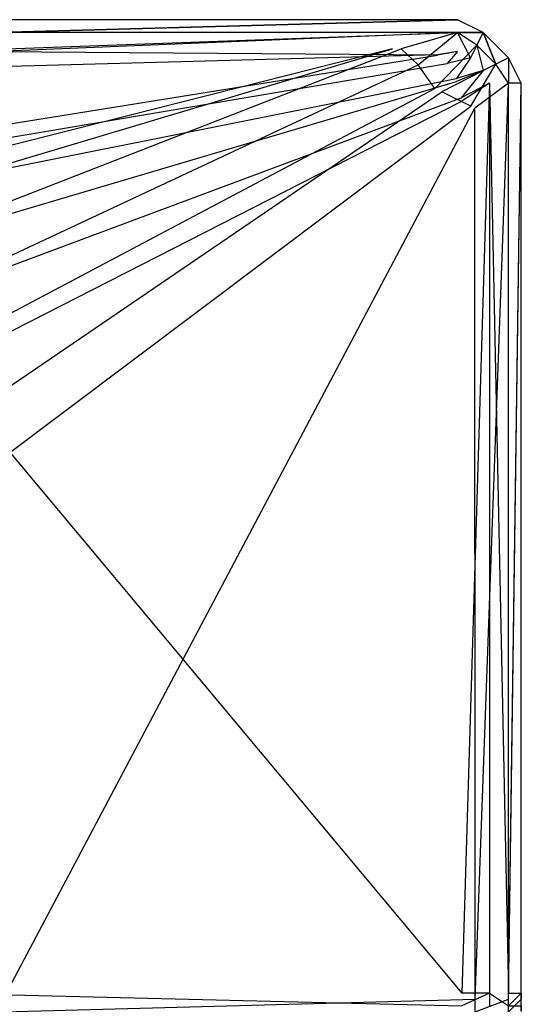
# Model space of a CAD drawing. Extents: x 0 to 0.86, y -0.605 to 0.
# Tile 33 of 33: x 0.781 to 0.86, y -0.155 to 0. Entities that reach past the tile are written whole.
import ezdxf

# ---------------------------------------------------------------- set-up
doc = ezdxf.new("R2010")
doc.units = 0
doc.layers.add('L3_BECKEN_N_692210__0___REPLACE', color=7, linetype='CONTINUOUS')

msp = doc.modelspace()

# ---------------------------------------------------------------- linework, layer by layer
at = {"layer": 'L3_BECKEN_N_692210__0___REPLACE', "color": 8}
for points, invisible_edges in [([(0.777104, 0, 0.349181), (0.85, 0, 0.342652), (0.777117, 0, 0.342652), (0.777104, 0, 0.349181)], 13), ([(0.85, 0, 0.342652), (0.777104, 0, 0.349181), (0.85, 0, 0.349181), (0.85, 0, 0.342652)], 14), ([(0.777286, -0.002, 0.352174), (0.85, 0, 0.349181), (0.777104, 0, 0.349181), (0.777286, -0.002, 0.352174)], 13), ([(0.777117, 0, 0.342652), (0.85, 0, 0.310828), (0.777179, 0, 0.310828), (0.777117, 0, 0.342652)], 13), ([(0.85, 0, 0.310828), (0.777117, 0, 0.342652), (0.85, 0, 0.342652), (0.85, 0, 0.310828)], 14), ([(0.777179, 0, 0.310828), (0.85, 0, 0.306281), (0.777188, 0, 0.306281), (0.777179, 0, 0.310828)], 13), ([(0.85, 0, 0.306281), (0.777179, 0, 0.310828), (0.85, 0, 0.310828), (0.85, 0, 0.306281)], 14), ([(0.85, 0, 0.306281), (0.77738, -0.002, 0.304286), (0.777188, 0, 0.306281), (0.85, 0, 0.306281)], 13), ([(0.85, 0, 0.349181), (0.777286, -0.002, 0.352174), (0.85, -0.002, 0.352174), (0.85, 0, 0.349181)], 14), ([(0.77738, -0.002, 0.304286), (0.85, 0, 0.306281), (0.85, -0.002, 0.304286), (0.77738, -0.002, 0.304286)], 14), ([(0.854, -0.002, 0.306281), (0.85, -0.002, 0.304286), (0.85, 0, 0.306281), (0.854, -0.002, 0.306281)], 14), ([(0.85, 0, 0.349181), (0.854, -0.002, 0.342652), (0.85, 0, 0.342652), (0.85, 0, 0.349181)], 13), ([(0.854, -0.002, 0.342652), (0.85, 0, 0.349181), (0.854, -0.002, 0.349181), (0.854, -0.002, 0.342652)], 14), ([(0.85, -0.002, 0.352174), (0.854, -0.002, 0.349181), (0.85, 0, 0.349181), (0.85, -0.002, 0.352174)], 14), ([(0.85, 0, 0.342652), (0.854, -0.002, 0.310828), (0.85, 0, 0.310828), (0.85, 0, 0.342652)], 13), ([(0.854, -0.002, 0.310828), (0.85, 0, 0.342652), (0.854, -0.002, 0.342652), (0.854, -0.002, 0.310828)], 14), ([(0.85, 0, 0.310828), (0.854, -0.002, 0.306281), (0.85, 0, 0.306281), (0.85, 0, 0.310828)], 13), ([(0.854, -0.002, 0.306281), (0.85, 0, 0.310828), (0.854, -0.002, 0.310828), (0.854, -0.002, 0.306281)], 14), ([(0.777564, -0.005, 0.354169), (0.85, -0.002, 0.352174), (0.777286, -0.002, 0.352174), (0.777564, -0.005, 0.354169)], 13), ([(0.85, -0.002, 0.304286), (0.777401, -0.004662, 0.304286), (0.77738, -0.002, 0.304286), (0.85, -0.002, 0.304286)], 13), ([(0.777401, -0.004662, 0.304286), (0.85, -0.002, 0.304286), (0.839787, -0.004587, 0.304286), (0.777401, -0.004662, 0.304286)], 14), ([(0.85, -0.002, 0.352174), (0.777564, -0.005, 0.354169), (0.85, -0.005, 0.354169), (0.85, -0.002, 0.352174)], 14), ([(0.85, -0.002, 0.304286), (0.841145, -0.004585, 0.304286), (0.839787, -0.004587, 0.304286), (0.85, -0.002, 0.304286)], 14), ([(0.85, -0.002, 0.304286), (0.843784, -0.007096, 0.304286), (0.841145, -0.004585, 0.304286), (0.85, -0.002, 0.304286)], 13), ([(0.843784, -0.007096, 0.304286), (0.85, -0.002, 0.304286), (0.853, -0.004, 0.304286), (0.843784, -0.007096, 0.304286)], 14), ([(0.854, -0.002, 0.306281), (0.853, -0.004, 0.304286), (0.85, -0.002, 0.304286), (0.854, -0.002, 0.306281)], 14), ([(0.853, -0.004, 0.352174), (0.854, -0.002, 0.349181), (0.85, -0.002, 0.352174), (0.853, -0.004, 0.352174)], 14), ([(0.852, -0.006, 0.354169), (0.85, -0.002, 0.352174), (0.85, -0.005, 0.354169), (0.852, -0.006, 0.354169)], 14), ([(0.853, -0.004, 0.352174), (0.85, -0.002, 0.352174), (0.852, -0.006, 0.354169), (0.853, -0.004, 0.352174)], 14), ([(0.854, -0.002, 0.306281), (0.856, -0.007, 0.304286), (0.853, -0.004, 0.304286), (0.854, -0.002, 0.306281)], 13), ([(0.856, -0.007, 0.352174), (0.854, -0.002, 0.349181), (0.853, -0.004, 0.352174), (0.856, -0.007, 0.352174)], 13), ([(0.856, -0.007, 0.304286), (0.854, -0.002, 0.306281), (0.858, -0.006, 0.306281), (0.856, -0.007, 0.304286)], 14), ([(0.854, -0.002, 0.349181), (0.858, -0.006, 0.342652), (0.854, -0.002, 0.342652), (0.854, -0.002, 0.349181)], 13), ([(0.858, -0.006, 0.342652), (0.854, -0.002, 0.349181), (0.858, -0.006, 0.349181), (0.858, -0.006, 0.342652)], 14), ([(0.854, -0.002, 0.349181), (0.856, -0.007, 0.352174), (0.858, -0.006, 0.349181), (0.854, -0.002, 0.349181)], 14), ([(0.854, -0.002, 0.342652), (0.858, -0.006, 0.310828), (0.854, -0.002, 0.310828), (0.854, -0.002, 0.342652)], 13), ([(0.858, -0.006, 0.310828), (0.854, -0.002, 0.342652), (0.858, -0.006, 0.342652), (0.858, -0.006, 0.310828)], 14), ([(0.854, -0.002, 0.310828), (0.858, -0.006, 0.306281), (0.854, -0.002, 0.306281), (0.854, -0.002, 0.310828)], 13), ([(0.858, -0.006, 0.306281), (0.854, -0.002, 0.310828), (0.858, -0.006, 0.310828), (0.858, -0.006, 0.306281)], 14), ([(0.839787, -0.004587, 0.304286), (0.777528, -0.02036, 0.304286), (0.777401, -0.004662, 0.304286), (0.839787, -0.004587, 0.304286)], 14), ([(0.839787, -0.004587, 0.304286), (0.77755, -0.023153, 0.304286), (0.777528, -0.02036, 0.304286), (0.839787, -0.004587, 0.304286)], 13), ([(0.841145, -0.004585, 0.304286), (0.7776, -0.02933, 0.304286), (0.77755, -0.023153, 0.304286), (0.841145, -0.004585, 0.304286)], 13), ([(0.77755, -0.023153, 0.304286), (0.839787, -0.004587, 0.304286), (0.841145, -0.004585, 0.304286), (0.77755, -0.023153, 0.304286)], 14), ([(0.7776, -0.02933, 0.304286), (0.841145, -0.004585, 0.304286), (0.843784, -0.007096, 0.304286), (0.7776, -0.02933, 0.304286)], 14), ([(0.853, -0.004, 0.304286), (0.846426, -0.010798, 0.304286), (0.843784, -0.007096, 0.304286), (0.853, -0.004, 0.304286)], 13), ([(0.846426, -0.010798, 0.304286), (0.853, -0.004, 0.304286), (0.856, -0.007, 0.304286), (0.846426, -0.010798, 0.304286)], 14), ([(0.854, -0.008, 0.354169), (0.853, -0.004, 0.352174), (0.852, -0.006, 0.354169), (0.854, -0.008, 0.354169)], 13), ([(0.853, -0.004, 0.352174), (0.854, -0.008, 0.354169), (0.856, -0.007, 0.352174), (0.853, -0.004, 0.352174)], 14), ([(0.846858, -0.005601, 0.354169), (0.776968, -0.016819, 0.354169), (0.776858, -0.018997, 0.354169), (0.846858, -0.005601, 0.354169)], 13), ([(0.776858, -0.018997, 0.354169), (0.848338, -0.006869, 0.354169), (0.846858, -0.005601, 0.354169), (0.776858, -0.018997, 0.354169)], 14), ([(0.776968, -0.016819, 0.354169), (0.846858, -0.005601, 0.354169), (0.846857, -0.005509, 0.354169), (0.776968, -0.016819, 0.354169)], 14), ([(0.846857, -0.005509, 0.354169), (0.777441, -0.007435, 0.354169), (0.776968, -0.016819, 0.354169), (0.846857, -0.005509, 0.354169)], 14), ([(0.846857, -0.005509, 0.354169), (0.777564, -0.005, 0.354169), (0.777441, -0.007435, 0.354169), (0.846857, -0.005509, 0.354169)], 13), ([(0.777564, -0.005, 0.354169), (0.846857, -0.005509, 0.354169), (0.85, -0.005, 0.354169), (0.777564, -0.005, 0.354169)], 14), ([(0.85, -0.005, 0.354169), (0.846857, -0.005509, 0.354169), (0.846858, -0.005601, 0.354169), (0.85, -0.005, 0.354169)], 14), ([(0.848338, -0.006869, 0.354169), (0.85, -0.005, 0.354169), (0.846858, -0.005601, 0.354169), (0.848338, -0.006869, 0.354169)], 13), ([(0.85, -0.005, 0.354169), (0.848338, -0.006869, 0.354169), (0.852, -0.006, 0.354169), (0.85, -0.005, 0.354169)], 14), ([(0.849819, -0.009264, 0.354169), (0.852, -0.006, 0.354169), (0.848338, -0.006869, 0.354169), (0.849819, -0.009264, 0.354169)], 13), ([(0.852, -0.006, 0.354169), (0.849819, -0.009264, 0.354169), (0.854, -0.008, 0.354169), (0.852, -0.006, 0.354169)], 14), ([(0.858, -0.01, 0.304286), (0.856, -0.007, 0.304286), (0.858, -0.006, 0.306281), (0.858, -0.01, 0.304286)], 14), ([(0.858, -0.006, 0.349181), (0.856, -0.007, 0.352174), (0.858, -0.01, 0.352174), (0.858, -0.006, 0.349181)], 14), ([(0.86, -0.01, 0.306281), (0.858, -0.01, 0.304286), (0.858, -0.006, 0.306281), (0.86, -0.01, 0.306281)], 14), ([(0.858, -0.006, 0.342652), (0.86, -0.01, 0.349181), (0.86, -0.01, 0.342652), (0.858, -0.006, 0.342652)], 13), ([(0.86, -0.01, 0.349181), (0.858, -0.006, 0.342652), (0.858, -0.006, 0.349181), (0.86, -0.01, 0.349181)], 14), ([(0.858, -0.006, 0.349181), (0.858, -0.01, 0.352174), (0.86, -0.01, 0.349181), (0.858, -0.006, 0.349181)], 14), ([(0.858, -0.006, 0.310828), (0.86, -0.01, 0.342652), (0.86, -0.01, 0.310828), (0.858, -0.006, 0.310828)], 13), ([(0.86, -0.01, 0.342652), (0.858, -0.006, 0.310828), (0.858, -0.006, 0.342652), (0.86, -0.01, 0.342652)], 14), ([(0.858, -0.006, 0.306281), (0.86, -0.01, 0.310828), (0.86, -0.01, 0.306281), (0.858, -0.006, 0.306281)], 13), ([(0.86, -0.01, 0.310828), (0.858, -0.006, 0.306281), (0.858, -0.006, 0.310828), (0.86, -0.01, 0.310828)], 14), ([(0.776612, -0.02388, 0.354169), (0.849819, -0.009264, 0.354169), (0.848338, -0.006869, 0.354169), (0.776612, -0.02388, 0.354169)], 14), ([(0.848338, -0.006869, 0.354169), (0.776858, -0.018997, 0.354169), (0.776612, -0.02388, 0.354169), (0.848338, -0.006869, 0.354169)], 13), ([(0.843784, -0.007096, 0.304286), (0.77767, -0.038073, 0.304286), (0.7776, -0.02933, 0.304286), (0.843784, -0.007096, 0.304286)], 13), ([(0.77767, -0.038073, 0.304286), (0.843784, -0.007096, 0.304286), (0.846426, -0.010798, 0.304286), (0.77767, -0.038073, 0.304286)], 14), ([(0.856, -0.007, 0.304286), (0.84753, -0.011347, 0.304286), (0.846426, -0.010798, 0.304286), (0.856, -0.007, 0.304286)], 14), ([(0.856, -0.007, 0.304286), (0.852076, -0.013608, 0.304286), (0.84753, -0.011347, 0.304286), (0.856, -0.007, 0.304286)], 13), ([(0.852076, -0.013608, 0.304286), (0.856, -0.007, 0.304286), (0.858, -0.01, 0.304286), (0.852076, -0.013608, 0.304286)], 14), ([(0.856, -0.007, 0.352174), (0.854, -0.008, 0.354169), (0.855, -0.01, 0.354169), (0.856, -0.007, 0.352174)], 14), ([(0.858, -0.01, 0.352174), (0.856, -0.007, 0.352174), (0.855, -0.01, 0.354169), (0.858, -0.01, 0.352174)], 14), ([(0.776227, -0.031511, 0.354169), (0.84982, -0.009721, 0.354169), (0.849819, -0.009264, 0.354169), (0.776227, -0.031511, 0.354169)], 14), ([(0.849819, -0.009264, 0.354169), (0.776612, -0.02388, 0.354169), (0.776227, -0.031511, 0.354169), (0.849819, -0.009264, 0.354169)], 13), ([(0.854, -0.008, 0.354169), (0.849819, -0.009264, 0.354169), (0.84982, -0.009721, 0.354169), (0.854, -0.008, 0.354169)], 14), ([(0.850563, -0.012299, 0.354169), (0.854, -0.008, 0.354169), (0.84982, -0.009721, 0.354169), (0.850563, -0.012299, 0.354169)], 13), ([(0.854, -0.008, 0.354169), (0.850563, -0.012299, 0.354169), (0.855, -0.01, 0.354169), (0.854, -0.008, 0.354169)], 14), ([(0.84982, -0.009721, 0.354169), (0.776227, -0.031511, 0.354169), (0.775789, -0.0402, 0.354169), (0.84982, -0.009721, 0.354169)], 13), ([(0.775789, -0.0402, 0.354169), (0.850563, -0.012299, 0.354169), (0.84982, -0.009721, 0.354169), (0.775789, -0.0402, 0.354169)], 14), ([(0.846426, -0.010798, 0.304286), (0.777743, -0.047167, 0.304286), (0.77767, -0.038073, 0.304286), (0.846426, -0.010798, 0.304286)], 13), ([(0.777743, -0.047167, 0.304286), (0.846426, -0.010798, 0.304286), (0.84753, -0.011347, 0.304286), (0.777743, -0.047167, 0.304286)], 14), ([(0.855, -0.01, 0.354169), (0.850563, -0.012299, 0.354169), (0.850564, -0.012877, 0.354169), (0.855, -0.01, 0.354169)], 14), ([(0.85065, -0.153035, 0.354169), (0.855, -0.01, 0.354169), (0.850564, -0.012877, 0.354169), (0.85065, -0.153035, 0.354169)], 13), ([(0.855, -0.01, 0.354169), (0.85065, -0.153035, 0.354169), (0.855, -0.153035, 0.354169), (0.855, -0.01, 0.354169)], 14), ([(0.858, -0.01, 0.304286), (0.852706, -0.013921, 0.304286), (0.852076, -0.013608, 0.304286), (0.858, -0.01, 0.304286)], 14), ([(0.858, -0.01, 0.304286), (0.852751, -0.153994, 0.304286), (0.852706, -0.013921, 0.304286), (0.858, -0.01, 0.304286)], 13), ([(0.852751, -0.153994, 0.304286), (0.858, -0.01, 0.304286), (0.858, -0.153994, 0.304286), (0.852751, -0.153994, 0.304286)], 14), ([(0.858, -0.153035, 0.352174), (0.855, -0.01, 0.354169), (0.855, -0.153035, 0.354169), (0.858, -0.153035, 0.352174)], 13), ([(0.855, -0.01, 0.354169), (0.858, -0.153035, 0.352174), (0.858, -0.01, 0.352174), (0.855, -0.01, 0.354169)], 14), ([(0.86, -0.01, 0.349181), (0.858, -0.153035, 0.352174), (0.86, -0.153035, 0.349181), (0.86, -0.01, 0.349181)], 13), ([(0.858, -0.153035, 0.352174), (0.86, -0.01, 0.349181), (0.858, -0.01, 0.352174), (0.858, -0.153035, 0.352174)], 14), ([(0.86, -0.01, 0.306281), (0.858, -0.153994, 0.304286), (0.858, -0.01, 0.304286), (0.86, -0.01, 0.306281)], 13), ([(0.858, -0.153994, 0.304286), (0.86, -0.01, 0.306281), (0.86, -0.153951, 0.306281), (0.858, -0.153994, 0.304286)], 14), ([(0.86, -0.01, 0.306281), (0.86, -0.153854, 0.310828), (0.86, -0.153951, 0.306281), (0.86, -0.01, 0.306281)], 13), ([(0.86, -0.153854, 0.310828), (0.86, -0.01, 0.306281), (0.86, -0.01, 0.310828), (0.86, -0.153854, 0.310828)], 14), ([(0.86, -0.01, 0.342652), (0.86, -0.153035, 0.349181), (0.86, -0.153174, 0.342652), (0.86, -0.01, 0.342652)], 13), ([(0.86, -0.153035, 0.349181), (0.86, -0.01, 0.342652), (0.86, -0.01, 0.349181), (0.86, -0.153035, 0.349181)], 14), ([(0.86, -0.01, 0.310828), (0.86, -0.153174, 0.342652), (0.86, -0.153854, 0.310828), (0.86, -0.01, 0.310828)], 13), ([(0.86, -0.153174, 0.342652), (0.86, -0.01, 0.310828), (0.86, -0.01, 0.342652), (0.86, -0.153174, 0.342652)], 14), ([(0.775228, -0.051334, 0.354169), (0.850564, -0.012877, 0.354169), (0.850563, -0.012299, 0.354169), (0.775228, -0.051334, 0.354169)], 14), ([(0.850563, -0.012299, 0.354169), (0.775789, -0.0402, 0.354169), (0.775228, -0.051334, 0.354169), (0.850563, -0.012299, 0.354169)], 13), ([(0.84753, -0.011347, 0.304286), (0.777837, -0.058827, 0.304286), (0.777743, -0.047167, 0.304286), (0.84753, -0.011347, 0.304286)], 13), ([(0.777837, -0.058827, 0.304286), (0.84753, -0.011347, 0.304286), (0.852076, -0.013608, 0.304286), (0.777837, -0.058827, 0.304286)], 14), ([(0.774686, -0.062082, 0.354169), (0.85065, -0.153035, 0.354169), (0.850564, -0.012877, 0.354169), (0.774686, -0.062082, 0.354169)], 14), ([(0.850564, -0.012877, 0.354169), (0.775228, -0.051334, 0.354169), (0.774686, -0.062082, 0.354169), (0.850564, -0.012877, 0.354169)], 13), ([(0.852076, -0.013608, 0.304286), (0.777921, -0.069318, 0.304286), (0.777837, -0.058827, 0.304286), (0.852076, -0.013608, 0.304286)], 13), ([(0.777921, -0.069318, 0.304286), (0.852076, -0.013608, 0.304286), (0.852706, -0.013921, 0.304286), (0.777921, -0.069318, 0.304286)], 14), ([(0.852706, -0.013921, 0.304286), (0.778602, -0.153994, 0.304286), (0.777921, -0.069318, 0.304286), (0.852706, -0.013921, 0.304286)], 13), ([(0.778602, -0.153994, 0.304286), (0.852706, -0.013921, 0.304286), (0.852751, -0.153994, 0.304286), (0.778602, -0.153994, 0.304286)], 14), ([(0.85065, -0.153035, 0.354169), (0.774686, -0.062082, 0.354169), (0.770099, -0.153037, 0.354169), (0.85065, -0.153035, 0.354169)], 13), ([(0.850651, -0.155, 0.354169), (0.770099, -0.153037, 0.354169), (0.77, -0.155, 0.354169), (0.850651, -0.155, 0.354169)], 13), ([(0.770099, -0.153037, 0.354169), (0.850651, -0.155, 0.354169), (0.85065, -0.153035, 0.354169), (0.770099, -0.153037, 0.354169)], 14), ([(0.850651, -0.155, 0.354169), (0.855, -0.153035, 0.354169), (0.85065, -0.153035, 0.354169), (0.850651, -0.155, 0.354169)], 13), ([(0.855, -0.153035, 0.354169), (0.850651, -0.155, 0.354169), (0.855, -0.155, 0.354169), (0.855, -0.153035, 0.354169)], 14), ([(0.858, -0.155, 0.352174), (0.855, -0.153035, 0.354169), (0.855, -0.155, 0.354169), (0.858, -0.155, 0.352174)], 13), ([(0.855, -0.153035, 0.354169), (0.858, -0.155, 0.352174), (0.858, -0.153035, 0.352174), (0.855, -0.153035, 0.354169)], 14), ([(0.86, -0.153035, 0.349181), (0.858, -0.155, 0.352174), (0.86, -0.155, 0.349181), (0.86, -0.153035, 0.349181)], 13), ([(0.858, -0.155, 0.352174), (0.86, -0.153035, 0.349181), (0.858, -0.153035, 0.352174), (0.858, -0.155, 0.352174)], 14), ([(0.86, -0.155, 0.349181), (0.86, -0.153174, 0.342652), (0.86, -0.153035, 0.349181), (0.86, -0.155, 0.349181)], 14), ([(0.86, -0.153174, 0.342652), (0.86, -0.155, 0.349181), (0.86, -0.155139, 0.342652), (0.86, -0.153174, 0.342652)], 13), ([(0.86, -0.155139, 0.342652), (0.86, -0.153854, 0.310828), (0.86, -0.153174, 0.342652), (0.86, -0.155139, 0.342652)], 14), ([(0.852751, -0.153994, 0.304286), (0.778618, -0.155959, 0.304286), (0.778602, -0.153994, 0.304286), (0.852751, -0.153994, 0.304286)], 13), ([(0.778618, -0.155959, 0.304286), (0.852751, -0.153994, 0.304286), (0.852752, -0.155959, 0.304286), (0.778618, -0.155959, 0.304286)], 14), ([(0.858, -0.153994, 0.304286), (0.852752, -0.155959, 0.304286), (0.852751, -0.153994, 0.304286), (0.858, -0.153994, 0.304286)], 13), ([(0.852752, -0.155959, 0.304286), (0.858, -0.153994, 0.304286), (0.858, -0.155959, 0.304286), (0.852752, -0.155959, 0.304286)], 14), ([(0.86, -0.153951, 0.306281), (0.858, -0.155959, 0.304286), (0.858, -0.153994, 0.304286), (0.86, -0.153951, 0.306281)], 13), ([(0.858, -0.155959, 0.304286), (0.86, -0.153951, 0.306281), (0.86, -0.155916, 0.306281), (0.858, -0.155959, 0.304286)], 14), ([(0.86, -0.155819, 0.310828), (0.86, -0.153951, 0.306281), (0.86, -0.153854, 0.310828), (0.86, -0.155819, 0.310828)], 14), ([(0.86, -0.153854, 0.310828), (0.86, -0.155139, 0.342652), (0.86, -0.155819, 0.310828), (0.86, -0.153854, 0.310828)], 13), ([(0.86, -0.153951, 0.306281), (0.86, -0.155819, 0.310828), (0.86, -0.155916, 0.306281), (0.86, -0.153951, 0.306281)], 13)]:
    msp.add_3dface(points, dxfattribs=dict(at, invisible_edges=invisible_edges))

doc.saveas('drawing.dxf')
